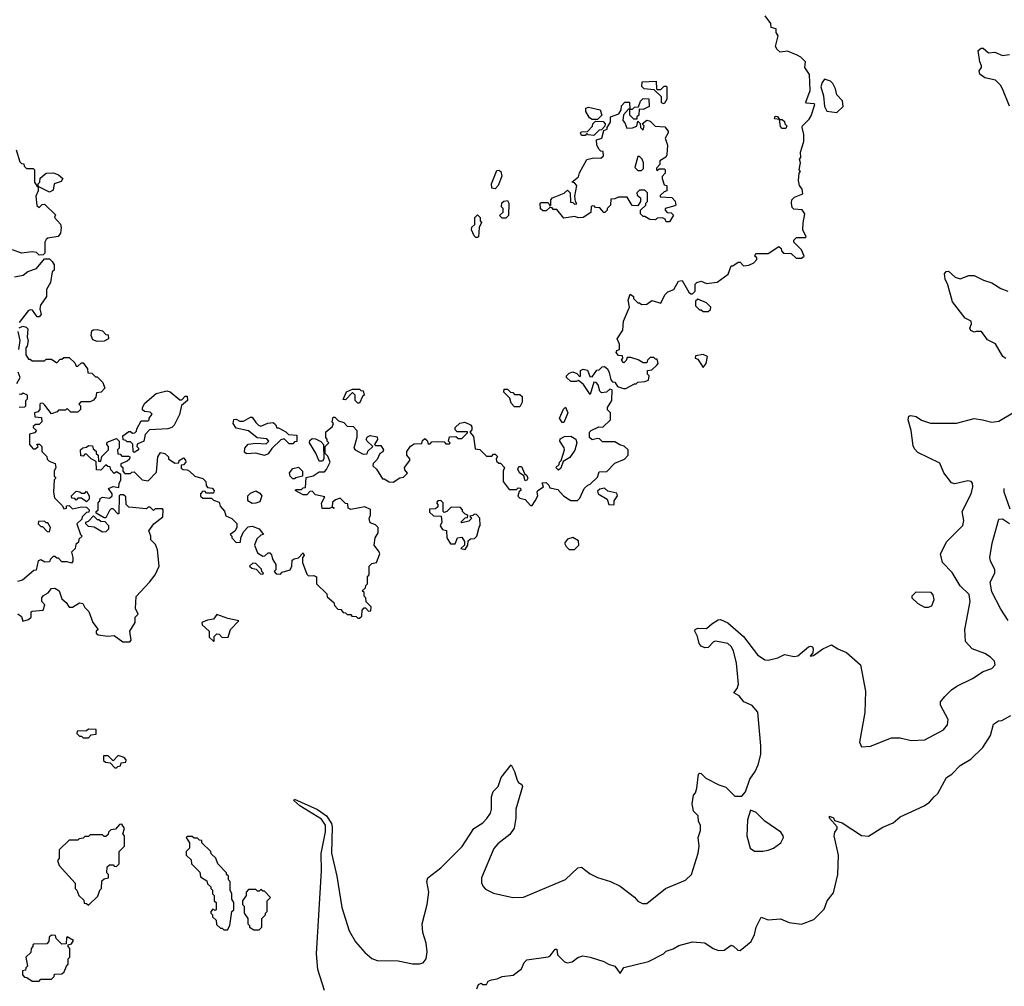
# Model space of a CAD drawing. Extents: x 2239805 to 2396427, y 665731 to 772158.
# Tile 249 of 256: x 2361075 to 2366666, y 707820 to 713307. Entities that reach past the tile are written whole.
import ezdxf

# ---------------------------------------------------------------- set-up
doc = ezdxf.new("R2010")
doc.units = 0

msp = doc.modelspace()

# ---------------------------------------------------------------- linework, layer by layer
at = {"layer": '0CON05XD'}
for points in [[(2364461.7, 711418.3), (2364465, 711430), (2364480, 711435), (2364480, 711465), (2364467.5, 711495), (2364500, 711545), (2364502.5, 711595), (2364537.5, 711675), (2364530, 711715), (2364541.7, 711748.3), (2364560, 711735), (2364560, 711725), (2364585, 711700), (2364595, 711700), (2364605, 711690), (2364635, 711692.5), (2364665, 711712.5), (2364715, 711697.5), (2364737.5, 711745), (2364755, 711762.5), (2364790, 711775), (2364815, 711822.5), (2364836.4, 711826.4), (2364875, 711760), (2364885, 711750), (2364895, 711750), (2364910, 711765), (2364910, 711805), (2364920, 711815), (2364945, 711822.5), (2364975, 711810), (2365035, 711817.5), (2365098.3, 711861.7), (2365115, 711910), (2365125, 711910), (2365155, 711930), (2365165, 711930), (2365185, 711910), (2365215, 711913.3), (2365243, 711927), (2365260, 711945), (2365260, 711955), (2365250, 711965), (2365255, 711980), (2365325, 711980), (2365385, 712020), (2365398.3, 712008.3), (2365400, 711995), (2365411.7, 711981.7), (2365455, 711980), (2365483, 711953), (2365515, 711952.5), (2365530, 711965), (2365515, 712000), (2365470, 712045), (2365470, 712055), (2365485, 712070), (2365535, 712070), (2365540, 712075), (2365522.5, 712115), (2365523, 712153), (2365533.3, 712205), (2365517.7, 712227.7), (2365470.7, 712230.7), (2365461.2, 712241.2), (2365457.5, 712265), (2365460, 712285), (2365475, 712300), (2365521.7, 712318.3), (2365517.5, 712345), (2365502.5, 712365), (2365497.5, 712395), (2365500, 712435), (2365507.5, 712445), (2365500, 712455), (2365507.5, 712495), (2365502.5, 712515), (2365510, 712525), (2365507.5, 712555), (2365526.7, 712615), (2365526.7, 712655), (2365517.5, 712695), (2365520, 712705), (2365557.7, 712742.3), (2365568.8, 712761.2), (2365590, 712825), (2365585, 712830), (2365543, 712833), (2365538.3, 712838.3), (2365564.2, 712905), (2365560, 712995), (2365532.5, 713035), (2365537, 713067), (2365510, 713095), (2365490, 713105), (2365435, 713127.5), (2365393, 713123), (2365375, 713137.5), (2365366.7, 713155), (2365382.5, 713215), (2365370, 713235), (2365370, 713255), (2365341.7, 713261.7), (2365340, 713285), (2365308.3, 713328.3)], [(2366695.8, 712815.8), (2366655.7, 712915), (2366644.3, 712935), (2366615, 712963.1), (2366555, 712976), (2366527.1, 712997.1), (2366523.6, 713016.4), (2366536.7, 713035), (2366536.7, 713045), (2366527, 713067), (2366517, 713133), (2366533.9, 713146.1), (2366545.8, 713145.8), (2366575, 713118), (2366611.7, 713121.7), (2366655, 713104), (2366695, 713108.6)], [(2364735, 712830), (2364720, 712835), (2364718.3, 712868.3), (2364678.3, 712908.3), (2364620, 712915), (2364608.3, 712928.3), (2364610, 712955), (2364688.3, 712958.3), (2364690, 712915), (2364695, 712910), (2364715, 712910), (2364735, 712930), (2364745, 712930), (2364750, 712925), (2364750, 712855), (2364735, 712830)], [(2365715, 712780), (2365750, 712815), (2365747, 712847), (2365715, 712880), (2365707.5, 712915), (2365692.5, 712945), (2365678.3, 712958.3), (2365645, 712970), (2365630.5, 712949.5), (2365623.8, 712925), (2365639.2, 712875), (2365644.2, 712814.2), (2365658.3, 712788.3), (2365715, 712780)], [(2364765, 712160), (2364745, 712160), (2364740, 712175), (2364725, 712182.5), (2364695, 712180), (2364685, 712170), (2364653, 712173), (2364625, 712190), (2364615, 712190), (2364600, 712205), (2364600, 712225), (2364630, 712255), (2364630, 712265), (2364640, 712275), (2364640, 712325), (2364625, 712340), (2364595, 712340), (2364580, 712325), (2364581.7, 712311.7), (2364600, 712295), (2364600, 712275), (2364585, 712250), (2364551.7, 712251.7), (2364525, 712300), (2364475, 712300), (2364455, 712290), (2364431.7, 712288.3), (2364430, 712255), (2364410, 712235), (2364410, 712225), (2364398.3, 712211.7), (2364391.7, 712211.7), (2364368.3, 712238.3), (2364345, 712240), (2364338.3, 712248.3), (2364325, 712250), (2364320, 712245), (2364318.3, 712211.7), (2364275, 712183.3), (2364247, 712183), (2364225, 712190), (2364165, 712180), (2364125, 712230), (2364105, 712230), (2364098.3, 712238.3), (2364085, 712240), (2364065, 712222.5), (2364045, 712222.5), (2364033, 712233), (2364030, 712265), (2364035, 712270), (2364075, 712270), (2364085, 712250), (2364090, 712255), (2364090, 712285), (2364100, 712295), (2364167, 712323), (2364185, 712340), (2364200, 712325), (2364201.7, 712271.7), (2364215, 712270), (2364225, 712260), (2364238.3, 712261.7), (2364230, 712275), (2364226.7, 712305), (2364237.5, 712365), (2364225, 712380), (2364210, 712385), (2364247.5, 712415), (2364253, 712437), (2364295, 712512.5), (2364335, 712522.5), (2364375, 712520), (2364390, 712535), (2364388.3, 712558.3), (2364375, 712560), (2364365, 712570), (2364352.5, 712595), (2364350, 712625), (2364380, 712635), (2364391.7, 712678.3), (2364410, 712685), (2364410, 712695), (2364430, 712725), (2364430, 712755), (2364476.7, 712773.3), (2364490, 712795), (2364491.7, 712818.3), (2364511.7, 712838.3), (2364538.3, 712838.3), (2364540, 712800), (2364555, 712800), (2364565, 712810), (2364588.3, 712811.7), (2364600, 712845), (2364615, 712860), (2364647, 712857), (2364650, 712815), (2364615, 712797.5), (2364591.7, 712798.3), (2364590, 712765), (2364580, 712755), (2364578.3, 712741.7), (2364561.7, 712741.7), (2364540, 712765), (2364540, 712800), (2364531.7, 712798.3), (2364503, 712767), (2364500, 712735), (2364511.7, 712721.7), (2364521.7, 712691.7), (2364555, 712692.5), (2364578.3, 712701.7), (2364585, 712730), (2364598.3, 712718.3), (2364600, 712695), (2364615, 712680), (2364620, 712705), (2364610, 712715), (2364635, 712737.5), (2364655, 712730), (2364683, 712703), (2364738.3, 712698.3), (2364757.5, 712675), (2364757.5, 712665), (2364740, 712635), (2364752.5, 712595), (2364749.3, 712540.7), (2364743, 712527), (2364710, 712505), (2364710, 712485), (2364690, 712465), (2364690, 712455), (2364695, 712450), (2364705, 712460), (2364735, 712460), (2364740, 712455), (2364740, 712435), (2364723, 712417), (2364722.5, 712405), (2364735, 712370), (2364750, 712365), (2364750, 712335), (2364735, 712330), (2364711.7, 712308.3), (2364711.7, 712301.7), (2364777, 712297), (2364797, 712277), (2364800, 712255), (2364795, 712250), (2364740, 712235), (2364740, 712225), (2364751.7, 712211.7), (2364775, 712210), (2364787, 712197), (2364765, 712160)], [(2364355, 712740), (2364325, 712740), (2364310.7, 712750.7), (2364290, 712785), (2364290, 712805), (2364305, 712810), (2364370, 712795), (2364380, 712765), (2364355, 712740)], [(2365425, 712690), (2365405, 712690), (2365395, 712700), (2365390, 712740), (2365360, 712745), (2365365, 712760), (2365378.3, 712758.3), (2365390, 712740), (2365405, 712740), (2365418.3, 712728.3), (2365420, 712715), (2365430, 712705), (2365425, 712690)], [(2364335, 712650), (2364302.5, 712652.5), (2364295, 712660), (2364285, 712650), (2364265, 712650), (2364260, 712665), (2364265, 712670), (2364298.3, 712671.7), (2364328.3, 712701.7), (2364330, 712715), (2364345, 712730), (2364388.3, 712728.3), (2364400, 712715), (2364398.3, 712701.7), (2364378.3, 712681.7), (2364365, 712680), (2364335, 712650)], [(2361055, 712567.5), (2361075, 712500), (2361085, 712490), (2361098.3, 712488.3), (2361100, 712475), (2361113, 712463), (2361151.7, 712461.7), (2361160, 712455), (2361160, 712385), (2361175, 712360), (2361180, 712360), (2361180, 712375), (2361190, 712385), (2361191.7, 712408.3), (2361225, 712436.7), (2361267, 712437), (2361295.7, 712425.7), (2361320, 712405), (2361310.7, 712389.3), (2361270, 712375), (2361265, 712340), (2361245, 712327.5), (2361180, 712360), (2361180, 712335), (2361167.5, 712305), (2361171.7, 712251.7), (2361185, 712240), (2361201.7, 712258.3), (2361215, 712260), (2361278.3, 712198.3), (2361272.5, 712185), (2361307, 712147), (2361310, 712125), (2361306.7, 712095), (2361293, 712077), (2361235, 712067.5), (2361225, 712060), (2361217.5, 712045), (2361217.5, 711982.5), (2361208.3, 711971.7), (2361185, 711970), (2361170, 711985), (2361145, 711990), (2361085, 711982.5), (2361035, 712000)], [(2364605, 712450), (2364617, 712463), (2364617.5, 712495), (2364610, 712515), (2364595, 712530), (2364585, 712530), (2364568.3, 712468.3), (2364585, 712450), (2364605, 712450)], [(2363775, 712347.5), (2363755, 712350), (2363753.3, 712375), (2363785, 712450), (2363795, 712452.5), (2363807.5, 712445), (2363811.7, 712418.3), (2363792.5, 712365), (2363775, 712347.5)], [(2363835, 712180), (2363815, 712180), (2363800, 712195), (2363820, 712215), (2363820, 712235), (2363810, 712245), (2363813, 712267), (2363823, 712277), (2363845, 712280), (2363852.5, 712265), (2363850, 712195), (2363835, 712180)], [(2363675, 712070), (2363665, 712070), (2363655, 712080), (2363640, 712115), (2363641.7, 712128.3), (2363660, 712145), (2363660, 712185), (2363675, 712200), (2363690, 712185), (2363690, 712165), (2363697.5, 712155), (2363683, 712127), (2363680, 712075), (2363675, 712070)], [(2361045, 711847.5), (2361095, 711857.5), (2361121.7, 711878.3), (2361170, 711895), (2361215, 711950), (2361245, 711950), (2361260, 711935), (2361270, 711915), (2361270, 711885), (2361260, 711875), (2361250, 711815), (2361227.5, 711775), (2361227.5, 711735), (2361193, 711687), (2361190, 711665), (2361197, 711633), (2361185, 711620), (2361175, 711620), (2361148.3, 711658.3), (2361135, 711660), (2361122.5, 711655), (2361071.7, 711588.3)], [(2366674.2, 711384.2), (2366656.7, 711395), (2366615, 711467.5), (2366570.5, 711490.5), (2366536.1, 711536.1), (2366505, 711537.5), (2366495, 711532.5), (2366475, 711542.5), (2366470, 711555), (2366479.3, 711580.7), (2366477.5, 711595), (2366443.4, 711613.4), (2366371.4, 711705), (2366345, 711802.5), (2366330, 711835), (2366326.4, 711863.6), (2366335, 711876.7), (2366349.3, 711879.3), (2366387.5, 711845), (2366415, 711836.2), (2366464.5, 711855.5), (2366495, 711854.4), (2366547.9, 711827.9), (2366595, 711812.9), (2366645, 711780.6), (2366685, 711765.5)], [(2364985, 711650), (2364998.3, 711661.7), (2365000, 711675), (2364975, 711700), (2364925, 711720), (2364911.7, 711708.3), (2364913, 711683), (2364935, 711660), (2364945, 711660), (2364955, 711650), (2364985, 711650)], [(2361071.7, 711558.3), (2361093, 711567), (2361111.7, 711561.7), (2361121.7, 711551.7), (2361117.5, 711505), (2361122.5, 711485), (2361117, 711453), (2361110, 711445), (2361110, 711405), (2361125, 711380), (2361135, 711380), (2361145, 711370), (2361215, 711370), (2361225, 711380), (2361255, 711380), (2361285, 711360), (2361305, 711380), (2361315, 711380), (2361325, 711390), (2361355, 711390), (2361388.3, 711358.3), (2361395, 711340), (2361405, 711340), (2361425, 711360), (2361435, 711360), (2361460, 711325), (2361461.7, 711301.7), (2361485, 711300), (2361505, 711280), (2361515, 711280), (2361547, 711247), (2361557.5, 711215), (2361537, 711193), (2361511.7, 711188.3), (2361507.5, 711165), (2361495, 711147.5), (2361475, 711137.5), (2361421.7, 711138.3), (2361410, 711125), (2361420, 711115), (2361420, 711095), (2361405, 711080), (2361365, 711080), (2361345, 711100), (2361335, 711090), (2361295, 711090), (2361288.3, 711081.7), (2361255, 711070), (2361218.3, 711118.3), (2361208.3, 711128.3), (2361195, 711130), (2361190, 711125), (2361190, 711095), (2361178.3, 711081.7), (2361160, 711075), (2361161.7, 711051.7), (2361198.3, 711048.3), (2361200, 711025), (2361185, 711010), (2361165, 711010), (2361151.7, 710998.3), (2361151.7, 710991.7), (2361170, 710975), (2361158.3, 710961.7), (2361130, 710955), (2361130, 710895), (2361151.7, 710871.7), (2361165, 710870), (2361180, 710885), (2361171.7, 710898.3), (2361188.3, 710898.3), (2361200, 710885), (2361200, 710855), (2361228.3, 710828.3), (2361231.7, 710811.7), (2361241.7, 710801.7), (2361277, 710787), (2361280, 710765), (2361270, 710745), (2361270, 710715), (2361280, 710705), (2361270, 710695), (2361267.5, 710625), (2361272.5, 710592.5), (2361318.3, 710548.3), (2361325, 710530), (2361340, 710535), (2361341.7, 710548.3), (2361355, 710550), (2361375, 710530), (2361425, 710542.5), (2361455, 710540), (2361470, 710525), (2361468.3, 710511.7), (2361455, 710510), (2361430, 710485), (2361428.3, 710471.7), (2361400, 710445), (2361420, 710385), (2361430, 710375), (2361411.7, 710358.3), (2361408.3, 710341.7), (2361393, 710327), (2361390, 710305), (2361370, 710285), (2361377.5, 710255), (2361376.4, 710233.6), (2361368.3, 710221.7), (2361345, 710230), (2361315, 710230), (2361295, 710250), (2361285, 710250), (2361275, 710260), (2361265, 710260), (2361250, 710245), (2361245, 710230), (2361218.3, 710228.3), (2361195, 710240), (2361180, 710235), (2361168.3, 710181.7), (2361155, 710180), (2361090, 710125), (2361063, 710117)], [(2361070, 711435), (2361077.5, 711485), (2361067, 711537)], [(2361515, 711480), (2361490, 711490), (2361480, 711515), (2361485, 711540), (2361493, 711547), (2361515, 711547.5), (2361545, 711540), (2361565, 711520), (2361578.3, 711518.3), (2361580, 711495), (2361555, 711482.5), (2361515, 711480)], [(2361510, 710505), (2361510, 710515), (2361520, 710525), (2361520, 710565), (2361530, 710575), (2361531.7, 710588.3), (2361545, 710597.5), (2361585, 710590), (2361600, 710605), (2361600, 710615), (2361580, 710645), (2361605, 710657.5), (2361638.3, 710651.7), (2361640, 710675), (2361650, 710695), (2361650, 710725), (2361625, 710740), (2361611.7, 710731.7), (2361591.7, 710751.7), (2361588.3, 710768.3), (2361575, 710770), (2361565, 710780), (2361535, 710750), (2361511.7, 710751.7), (2361508.3, 710798.3), (2361480, 710815), (2361455, 710840), (2361445, 710840), (2361435, 710830), (2361421.7, 710831.7), (2361420, 710865), (2361433, 710877), (2361455, 710880), (2361465, 710890), (2361488.3, 710888.3), (2361491.7, 710871.7), (2361508.3, 710858.3), (2361510, 710845), (2361520, 710835), (2361521.7, 710801.7), (2361535, 710800), (2361541.7, 710828.3), (2361580, 710865), (2361580, 710885), (2361570, 710895), (2361571.7, 710908.3), (2361625, 710930), (2361640, 710915), (2361640, 710875), (2361630, 710865), (2361631.7, 710841.7), (2361645, 710840), (2361655, 710830), (2361695, 710830), (2361700, 710825), (2361698.3, 710811.7), (2361685, 710800), (2361650, 710785), (2361650, 710775), (2361660, 710765), (2361660, 710745), (2361671.7, 710731.7), (2361705, 710730), (2361711.7, 710738.3), (2361725, 710740), (2361770, 710695), (2361805, 710690), (2361851.7, 710738.3), (2361860, 710825), (2361875, 710850), (2361900, 710845), (2361920, 710825), (2361920, 710815), (2361955, 710790), (2361978.3, 710791.7), (2361980, 710805), (2362005, 710820), (2362017, 710807), (2362017.5, 710795), (2362005, 710780), (2361991.7, 710778.3), (2361991.7, 710761.7), (2362003, 710753), (2362025, 710752.5), (2362040, 710745), (2362070, 710715), (2362115, 710702.5), (2362132.5, 710685), (2362133, 710663), (2362141.7, 710651.7), (2362167, 710647), (2362180, 710635), (2362175, 710620), (2362135, 710620), (2362128.3, 710628.3), (2362115, 710630), (2362102.5, 710615), (2362101.7, 710601.7), (2362115, 710590), (2362165, 710590), (2362175, 710580), (2362208.3, 710568.3), (2362212.5, 710545), (2362237, 710517), (2362245, 710490), (2362280, 710475), (2362307, 710447), (2362307.5, 710425), (2362297, 710403), (2362270, 710385), (2362280, 710375), (2362280, 710365), (2362305, 710340), (2362328.3, 710341.7), (2362330, 710365), (2362345, 710400), (2362371.7, 710428.3), (2362395, 710432.5), (2362435, 710417.5), (2362460, 710385), (2362445, 710380), (2362420.7, 710359.3), (2362407.5, 710325), (2362425, 710280), (2362455, 710262.5), (2362467, 710263), (2362485, 710280), (2362495, 710280), (2362505, 710270), (2362510, 710245), (2362530, 710215), (2362530, 710185), (2362520, 710175), (2362531.7, 710161.7), (2362555, 710160), (2362565, 710170), (2362610, 710185), (2362620, 710205), (2362621.7, 710238.3), (2362633, 710247), (2362658.3, 710251.7), (2362685, 710280), (2362690, 710265), (2362680, 710255), (2362680, 710225), (2362705, 710160), (2362715, 710150), (2362745, 710152.5), (2362760, 710145), (2362760, 710105), (2362818.3, 710048.3), (2362821.7, 710031.7), (2362858.3, 709998.3), (2362861.7, 709981.7), (2362881.7, 709961.7), (2362898.3, 709958.3), (2362911.7, 709941.7), (2362925, 709940), (2362935, 709930), (2362955, 709930), (2362961.7, 709921.7), (2362985, 709920), (2362995, 709910), (2363005, 709910), (2363018.3, 709921.7), (2363020, 709955), (2363031.7, 709968.3), (2363038.3, 709968.3), (2363055, 709950), (2363068.3, 709951.7), (2363070, 709975), (2363041.7, 710001.7), (2363040, 710025), (2363030, 710035), (2363030, 710055), (2363020, 710065), (2363038.3, 710081.7), (2363040, 710095), (2363050, 710105), (2363050, 710145), (2363060, 710155), (2363060, 710205), (2363075, 710220), (2363100, 710225), (2363120, 710275), (2363117, 710287), (2363087.5, 710325), (2363092.5, 710365), (2363110, 710395), (2363110, 710425), (2363095, 710440), (2363065, 710450), (2363060, 710475), (2363066.7, 710495), (2363066.1, 710526.1), (2363035, 710542.5), (2362955, 710527.5), (2362940, 710535), (2362938.3, 710558.3), (2362925, 710560), (2362895, 710590), (2362868.3, 710581.7), (2362851.7, 710568.3), (2362850, 710540), (2362858.3, 710538.3), (2362858.3, 710531.7), (2362850, 710540), (2362835, 710532.5), (2362793, 710533), (2362788.3, 710561.7), (2362808.3, 710598.3), (2362755, 710610), (2362735, 710630), (2362721.7, 710628.3), (2362705, 710610), (2362685, 710610), (2362640, 710635), (2362645, 710640), (2362675, 710640), (2362685, 710650), (2362698.3, 710651.7), (2362701.7, 710708.3), (2362741.7, 710718.3), (2362775, 710740), (2362805, 710740), (2362817, 710753), (2362837.5, 710795), (2362825, 710830), (2362810, 710845), (2362810, 710885), (2362830, 710905), (2362820, 710915), (2362820, 710925), (2362812.5, 710935), (2362813, 710967), (2362850, 710995), (2362857.5, 711015), (2362850, 711025), (2362855, 711050), (2362865, 711050), (2362885, 711030), (2362915, 711020), (2362935, 711000), (2362968.3, 710998.3), (2362990, 710975), (2362990, 710935), (2362972.5, 710875), (2362980, 710865), (2363025, 710840), (2363048.3, 710841.7), (2363051.7, 710858.3), (2363080, 710885), (2363047.5, 710915), (2363042.5, 710925), (2363050.7, 710939.3), (2363065, 710947.5), (2363105, 710940), (2363107, 710923), (2363090, 710895), (2363095, 710890), (2363125, 710890), (2363140, 710865), (2363136.4, 710853.6), (2363120, 710845), (2363105, 710810), (2363081.7, 710788.3), (2363080, 710775), (2363100, 710755), (2363135, 710700), (2363145, 710700), (2363173, 710683), (2363195, 710682.5), (2363233, 710707), (2363255, 710710), (2363277, 710733), (2363261.7, 710751.7), (2363260, 710765), (2363290, 710805), (2363290, 710815), (2363272.5, 710835), (2363272.5, 710855), (2363293.6, 710886.4), (2363315, 710900), (2363358.3, 710901.7), (2363361.7, 710918.3), (2363375, 710930), (2363388.3, 710918.3), (2363395, 710900), (2363405, 710900), (2363415, 710910), (2363445, 710912.5), (2363485, 710910), (2363495, 710900), (2363515, 710900), (2363520, 710905), (2363510, 710915), (2363515, 710940), (2363551.7, 710941.7), (2363565, 710930), (2363585, 710930), (2363618.3, 710961.7), (2363618.3, 710968.3), (2363558.3, 710968.3), (2363548.3, 710978.3), (2363548.3, 710991.7), (2363575, 711017.5), (2363601.7, 711021.7), (2363635, 711007.5), (2363642.5, 710995), (2363641.7, 710978.3), (2363630, 710965), (2363651.7, 710941.7), (2363661.7, 710871.7), (2363687, 710867), (2363725, 710830), (2363755, 710830), (2363765, 710840), (2363775, 710840), (2363788.3, 710828.3), (2363780, 710815), (2363781.7, 710801.7), (2363795, 710790), (2363805, 710790), (2363827.5, 710765), (2363820, 710745), (2363820, 710685), (2363855, 710640), (2363895, 710640), (2363905, 710650), (2363918.3, 710648.3), (2363920, 710635), (2363911.7, 710628.3), (2363902.5, 710602.5), (2363915, 710590), (2363945, 710582.5), (2363975, 710550), (2363985, 710550), (2364002.5, 710575), (2364016.4, 710603.6), (2364012.5, 710625), (2364017.5, 710635), (2364050, 710655), (2364041.7, 710678.3), (2364065, 710680), (2364080, 710665), (2364085, 710650), (2364130.7, 710640.7), (2364163.6, 710603.6), (2364195, 710582.5), (2364205, 710577.5), (2364241.7, 710578.3), (2364255, 710590), (2364280, 710645), (2364300, 710665), (2364315, 710670), (2364355, 710710), (2364365, 710740), (2364408.3, 710741.7), (2364455, 710790), (2364508.3, 710811.7), (2364530, 710835), (2364530, 710865), (2364507, 710887), (2364483, 710893), (2364455, 710910), (2364385, 710910), (2364367, 710927), (2364355, 710930), (2364325, 710922.5), (2364310, 710935), (2364310, 710965), (2364320, 710975), (2364363.6, 710996.4), (2364387, 710993), (2364430, 711035), (2364430, 711075), (2364413, 711093), (2364412.5, 711105), (2364437.5, 711145), (2364440, 711205), (2364425, 711210), (2364407, 711193), (2364378.3, 711188.3), (2364368.3, 711198.3), (2364360, 711235), (2364348.3, 711248.3), (2364335, 711250), (2364315, 711180), (2364276.4, 711236.4), (2364248.3, 711258.3), (2364235, 711252.5), (2364205, 711252.5), (2364180, 711275), (2364180, 711285), (2364195, 711300), (2364215, 711307.5), (2364238.3, 711298.3), (2364255, 711280), (2364260, 711285), (2364260, 711315), (2364275, 711322.5), (2364298.3, 711318.3), (2364311.7, 711281.7), (2364325, 711280), (2364351.7, 711318.3), (2364365, 711320), (2364383, 711337), (2364395, 711337.5), (2364412.5, 711325), (2364422.5, 711305), (2364431.7, 711261.7), (2364441.7, 711251.7), (2364455, 711250), (2364470, 711225), (2364503, 711213), (2364517, 711213), (2364565, 711240), (2364575, 711240), (2364585, 711250), (2364625, 711252.5), (2364645, 711260), (2364650, 711285), (2364640, 711295), (2364640, 711315), (2364665, 711320), (2364692.5, 711345), (2364700, 711355), (2364695, 711380), (2364685, 711380), (2364675, 711390), (2364655, 711390), (2364640, 711375), (2364635, 711360), (2364615, 711360), (2364587, 711377), (2364545, 711390), (2364525, 711390), (2364518.3, 711371.7), (2364505, 711360), (2364492.5, 711375), (2364500, 711385), (2364498.3, 711398.3), (2364475, 711400), (2364461.7, 711418.3)], [(2364955, 711332.5), (2364972.5, 711355), (2364980, 711395), (2364956, 711406), (2364911.7, 711398.3), (2364910, 711385), (2364925, 711380), (2364955, 711332.5)], [(2361058.3, 711241.7), (2361077.5, 711275), (2361067, 711307)], [(2361071.7, 711108.3), (2361105, 711110), (2361110, 711115), (2361110, 711145), (2361120, 711155), (2361120, 711175), (2361095, 711187.5), (2361085, 711180), (2361071.7, 711181.7)], [(2361725, 710850), (2361720, 710855), (2361718.3, 710898.3), (2361705, 710910), (2361685, 710910), (2361678.3, 710918.3), (2361661.7, 710921.7), (2361660, 710945), (2361695, 710970), (2361705, 710970), (2361715, 710960), (2361728.3, 710961.7), (2361738.3, 710971.7), (2361740, 710985), (2361765, 711030), (2361805, 711030), (2361810, 711035), (2361810, 711045), (2361827, 711067), (2361815, 711080), (2361783, 711083), (2361773, 711093), (2361772.5, 711105), (2361785, 711130), (2361850, 711185), (2361910.7, 711199.3), (2361930, 711195), (2361985, 711150), (2361995, 711150), (2362015, 711170), (2362025, 711170), (2362027.5, 711145), (2361993, 711117), (2361983.3, 711065), (2361952.5, 711005), (2361938.3, 710991.7), (2361916.4, 710983.6), (2361811.7, 710978.3), (2361788.3, 710951.7), (2361780, 710915), (2361741.7, 710898.3), (2361740, 710885), (2361750, 710875), (2361750, 710865), (2361725, 710850)], [(2363005, 711130), (2362995, 711130), (2362980, 711145), (2362980, 711175), (2362965, 711190), (2362925, 711150), (2362911.7, 711151.7), (2362930, 711195), (2362965, 711210), (2363005, 711210), (2363011.7, 711201.7), (2363025, 711200), (2363030, 711175), (2363021.7, 711168.3), (2363005, 711130)], [(2363915, 711110), (2363885, 711110), (2363865, 711130), (2363858.3, 711158.3), (2363823, 711193), (2363825, 711210), (2363845, 711210), (2363861.7, 711191.7), (2363875, 711190), (2363885, 711180), (2363915, 711180), (2363928.3, 711168.3), (2363927.5, 711135), (2363915, 711110)], [(2364165, 711020), (2364155, 711020), (2364140, 711045), (2364163, 711097), (2364175, 711107.5), (2364187.5, 711075), (2364165, 711020)], [(2365267.5, 709077.5), (2365283.8, 709135), (2365284, 709185), (2365266.4, 709376.4), (2365234.3, 709414.3), (2365186.2, 709435), (2365159.3, 709469.3), (2365130, 709485), (2365148.6, 709511.4), (2365155.7, 709535), (2365144.4, 709655), (2365128.6, 709725), (2365115, 709748.8), (2365096.7, 709765), (2365025, 709780), (2365014.1, 709775.9), (2364985, 709743.3), (2364965, 709741.2), (2364945, 709750), (2364933.3, 709765), (2364923.3, 709805), (2364907.5, 709835), (2364910, 709845), (2364925, 709853.3), (2364975, 709851.2), (2365005, 709878), (2365040, 709900), (2365055, 709902.5), (2365095, 709882.5), (2365185, 709806.2), (2365265, 709702), (2365305, 709674), (2365325, 709672), (2365380, 709685), (2365417, 709703), (2365472, 709692), (2365493.9, 709696.1), (2365553.6, 709746.4), (2365565, 709750), (2365576.4, 709746.4), (2365580, 709735), (2365577.5, 709712.5), (2365563.3, 709693.3), (2365581.7, 709698.3), (2365634.3, 709735.7), (2365685, 709757.5), (2365720, 709735), (2365770, 709715), (2365850, 709645), (2365877.5, 709495), (2365873.3, 709375), (2365842.5, 709205), (2365855, 709180), (2365905, 709183.3), (2366025, 709230), (2366075, 709230.8), (2366135.9, 709215.9), (2366215, 709220), (2366320, 709275), (2366342.5, 709305), (2366347.5, 709335), (2366302.5, 709415), (2366302.5, 709435), (2366327.5, 709465), (2366365, 709502.5), (2366396.4, 709523.6), (2366485, 709566.7), (2366545, 709606.2), (2366595, 709623.3), (2366613.3, 709645), (2366610, 709665), (2366587.9, 709687.9), (2366555, 709709.2), (2366483.3, 709735), (2366445, 709777.5), (2366440.8, 709845), (2366450.8, 709895), (2366472.2, 710005), (2366466.9, 710045), (2366415, 710092.9), (2366369.3, 710169.3), (2366315.6, 710225), (2366302.9, 710275), (2366340, 710345), (2366430, 710435), (2366436, 710465), (2366425.8, 710515), (2366476.7, 710615), (2366487.1, 710655), (2366485.8, 710675.8), (2366477.5, 710685), (2366459.2, 710689.2), (2366385, 710672), (2366365, 710678.8), (2366322, 710735), (2366299.5, 710789.5), (2366175, 710850), (2366155, 710870), (2366148.3, 710888.3), (2366136.2, 710975), (2366118.8, 711035), (2366123.3, 711056.7), (2366135, 711060), (2366165, 711053.8), (2366195, 711033.3), (2366246.4, 711016.4), (2366395, 711017.5), (2366495, 711043.8), (2366542.5, 711035), (2366595, 711022.5), (2366635, 711027.1), (2366714, 711076)], [(2362465, 710832.5), (2362415, 710846.7), (2362363.3, 710843.3), (2362351.7, 710851.7), (2362352.5, 710875), (2362373, 710897), (2362415, 710902.5), (2362475, 710900), (2362490, 710915), (2362477.5, 710927.5), (2362423, 710933), (2362375, 710973.3), (2362305, 710987.5), (2362287.5, 711015), (2362291.7, 711038.3), (2362305, 711040), (2362325, 711027.5), (2362345, 711027.5), (2362385, 711050), (2362395, 711050), (2362415, 711020), (2362430, 711005), (2362445, 711000), (2362483, 711017), (2362515, 711020), (2362528.3, 711008.3), (2362535, 710990), (2362545, 710990), (2362587, 710967), (2362601.7, 710951.7), (2362648.3, 710948.3), (2362648.3, 710911.7), (2362635, 710910), (2362625, 710900), (2362605, 710900), (2362577.5, 710927.5), (2362558.3, 710921.7), (2362507, 710873), (2362485, 710842.5), (2362465, 710832.5)], [(2362795, 710800), (2362775, 710800), (2362757, 710847), (2362720, 710905), (2362721.7, 710918.3), (2362735, 710930), (2362755, 710927.5), (2362785, 710912.5), (2362800, 710895), (2362802.5, 710815), (2362795, 710800)], [(2364135, 710750), (2364120, 710765), (2364138.3, 710781.7), (2364140, 710795), (2364150, 710805), (2364167.5, 710865), (2364166.7, 710876.7), (2364142.5, 710915), (2364143, 710927), (2364168.3, 710941.7), (2364205, 710943.3), (2364232.5, 710925), (2364237.5, 710905), (2364226.4, 710863.6), (2364198.3, 710821.7), (2364161.7, 710798.3), (2364148.3, 710761.7), (2364135, 710750)], [(2362635, 710700), (2362625, 710700), (2362610, 710715), (2362607.5, 710735), (2362625, 710760), (2362657.5, 710767.5), (2362680, 710745), (2362680, 710715), (2362643, 710707), (2362635, 710700)], [(2363945, 710690), (2363938.3, 710718.3), (2363912.5, 710735), (2363902.5, 710755), (2363910, 710770), (2363925, 710770), (2363941.7, 710731.7), (2363955, 710720), (2363960, 710705), (2363955, 710692.5), (2363945, 710690)], [(2361455, 710570), (2361425, 710590), (2361405, 710590), (2361395, 710580), (2361388.3, 710588.3), (2361371.7, 710591.7), (2361370, 710605), (2361395, 710630), (2361417, 710627), (2361425, 710620), (2361445, 710620), (2361455, 710630), (2361470, 710605), (2361470, 710585), (2361455, 710570)], [(2362395, 710560), (2362370, 710575), (2362370, 710605), (2362385, 710620), (2362415, 710632.5), (2362439.3, 710619.3), (2362450, 710605), (2362439.3, 710570.7), (2362415, 710562.5), (2362395, 710560)], [(2364445, 710552.5), (2364450, 710555), (2364450, 710575), (2364470, 710605), (2364465, 710620), (2364415, 710630), (2364395, 710647.5), (2364368.3, 710641.7), (2364355, 710630), (2364360, 710615), (2364410, 710585), (2364420, 710555), (2364445, 710552.5)], [(2366698.8, 710528.8), (2366665.5, 710625), (2366665.7, 710645)], [(2361063.6, 709933.6), (2361085, 709920), (2361092.5, 709892.5), (2361125, 709902.5), (2361140, 709915), (2361140, 709945), (2361145, 709950), (2361207.5, 709955), (2361217.5, 709985), (2361200, 710005), (2361200, 710025), (2361210.7, 710039.3), (2361236.4, 710053.6), (2361255, 710077.5), (2361275, 710080), (2361300, 710065), (2361315, 710020), (2361339.3, 709999.3), (2361355, 709972.5), (2361375, 709972.5), (2361415, 709996.7), (2361433, 709993), (2361445, 709970), (2361467, 709947), (2361490, 709885), (2361520, 709845), (2361510, 709835), (2361510, 709825), (2361520, 709815), (2361575, 709807.5), (2361611.7, 709811.7), (2361660, 709775), (2361700, 709775), (2361707.5, 709785), (2361700, 709835), (2361730, 709885), (2361730, 709915), (2361747.5, 709932.5), (2361732.5, 709965), (2361736.7, 710033.3), (2361812.5, 710115), (2361843.6, 710156.4), (2361866.7, 710205), (2361857, 710297), (2361847, 710327), (2361820, 710355), (2361820, 710375), (2361807.5, 710405), (2361837.5, 710445), (2361887.5, 710485), (2361890, 710525), (2361885, 710530), (2361845, 710530), (2361835, 710520), (2361815, 710540), (2361805, 710540), (2361795, 710530), (2361695, 710540), (2361680, 710555), (2361678.3, 710598.3), (2361665, 710610), (2361645, 710610), (2361640, 710605), (2361638.3, 710501.7), (2361631.7, 710501.7), (2361605, 710530), (2361595, 710530), (2361585, 710520), (2361565, 710480), (2361555, 710480), (2361510, 710505)], [(2363605, 710300), (2363620, 710325), (2363621.7, 710348.3), (2363635, 710360), (2363658.3, 710361.7), (2363670, 710375), (2363683, 710427), (2363690, 710435), (2363688.3, 710478.3), (2363668.3, 710498.3), (2363655, 710500), (2363648.3, 710491.7), (2363631.7, 710488.3), (2363640, 710475), (2363625, 710460), (2363585, 710450), (2363580, 710455), (2363605, 710480), (2363618.3, 710481.7), (2363620, 710495), (2363605, 710500), (2363590, 710515), (2363590, 710525), (2363578.3, 710538.3), (2363525, 710540), (2363500, 710515), (2363485, 710510), (2363480, 710515), (2363480, 710565), (2363467, 710577), (2363450, 710575), (2363442.5, 710565), (2363450, 710555), (2363448.3, 710541.7), (2363435, 710530), (2363401.7, 710528.3), (2363401.7, 710511.7), (2363425, 710490), (2363468.3, 710488.3), (2363472.5, 710455), (2363463, 710433), (2363475, 710412.5), (2363498.3, 710408.3), (2363500, 710365), (2363521.7, 710331.7), (2363548.3, 710331.7), (2363560, 710365), (2363585, 710370), (2363600, 710345), (2363600, 710325), (2363580, 710305), (2363605, 710300)], [(2361245, 710400), (2361250, 710425), (2361235, 710450), (2361225, 710450), (2361215, 710460), (2361181.7, 710458.3), (2361180, 710445), (2361195, 710430), (2361205, 710430), (2361231.7, 710401.7), (2361245, 710400)], [(2361545, 710397.5), (2361497, 710427), (2361465, 710430), (2361450, 710445), (2361450, 710455), (2361465, 710460), (2361495, 710490), (2361515, 710470), (2361525, 710470), (2361535, 710460), (2361558.3, 710458.3), (2361580, 710435), (2361580, 710415), (2361565, 710400), (2361545, 710397.5)], [(2366687, 709897), (2366645, 709960), (2366595, 710060), (2366585.8, 710115), (2366612.5, 710165), (2366612.5, 710185), (2366586.7, 710235), (2366583.8, 710255), (2366596.7, 710335), (2366635, 710472.5), (2366655, 710473.8), (2366695, 710446.7)], [(2364225, 710300), (2364250, 710325), (2364248.3, 710348.3), (2364215, 710367.5), (2364185, 710357.5), (2364167.5, 710335), (2364177, 710317), (2364195, 710300), (2364225, 710300)], [(2362455, 710160), (2362460, 710165), (2362450, 710175), (2362448.3, 710188.3), (2362415, 710220), (2362398.3, 710221.7), (2362380, 710205), (2362393, 710193), (2362418.3, 710188.3), (2362441.7, 710161.7), (2362455, 710160)], [(2366235, 709972.5), (2366255, 709980), (2366267.5, 710015), (2366261.7, 710041.7), (2366250, 710055), (2366163.6, 710056.4), (2366140, 710035), (2366140, 710025), (2366175, 709992.5), (2366213, 709973), (2366235, 709972.5)], [(2362180, 709780), (2362180, 709805), (2362195, 709820), (2362208.3, 709818.3), (2362225, 709800), (2362258.3, 709801.7), (2362272.5, 709845), (2362320, 709895), (2362257.5, 709907.5), (2362195, 709930), (2362176.1, 709903.9), (2362140.7, 709899.3), (2362110, 709885), (2362111.7, 709871.7), (2362150, 709835), (2362151.7, 709801.7), (2362175, 709780), (2362180, 709780)], [(2364730, 708005), (2364745, 708020), (2364785, 708032.5), (2364818.3, 708051.7), (2364895, 708072.5), (2364965, 708067.5), (2365013.3, 708035), (2365043.6, 708023.6), (2365074.4, 708025.6), (2365115, 708053.3), (2365128.3, 708048.3), (2365152.5, 708025), (2365165, 708023.3), (2365228, 708075), (2365248, 708115), (2365256.7, 708155), (2365285, 708212.5), (2365325, 708197.5), (2365395, 708202.5), (2365445, 708182.5), (2365515, 708172.5), (2365585, 708200), (2365643, 708257), (2365660, 708305), (2365695, 708350), (2365720, 708455), (2365723.3, 708565), (2365700, 708675), (2365702.5, 708695), (2365717, 708713), (2365717.5, 708725), (2365672.5, 708775), (2365673.3, 708786.7), (2365695, 708776.7), (2365701.7, 708761.7), (2365745, 708748), (2365855, 708676.7), (2365895, 708672.5), (2365975, 708722.5), (2366035, 708747.5), (2366075, 708782.5), (2366210, 708845), (2366240, 708865), (2366267.5, 708895), (2366287.5, 708915), (2366337.5, 709005), (2366367.5, 709025), (2366415, 709072.5), (2366475, 709110), (2366543.9, 709176.1), (2366587, 709243), (2366605, 709307.5), (2366633, 709327), (2366651.7, 709328.3), (2366703, 709357)], [(2361465, 709230), (2361481.7, 709248.3), (2361508.3, 709251.7), (2361508.3, 709278.3), (2361465, 709280), (2361455, 709270), (2361401.7, 709268.3), (2361400, 709255), (2361415, 709240), (2361425, 709240), (2361435, 709230), (2361465, 709230)], [(2361625, 709060), (2361631.7, 709068.3), (2361648.3, 709071.7), (2361651.7, 709088.3), (2361678.3, 709091.7), (2361680, 709105), (2361668.3, 709118.3), (2361635, 709130), (2361605, 709100), (2361578.3, 709128.3), (2361551.7, 709128.3), (2361551.7, 709101.7), (2361563, 709093), (2361588.3, 709088.3), (2361615, 709060), (2361625, 709060)], [(2362805, 707796.7), (2362767.2, 707915), (2362759.4, 708005), (2362789.4, 708475), (2362786, 708574), (2362812.3, 708697.7), (2362810.9, 708735), (2362788.2, 708768.2), (2362665, 708844.6), (2362632, 708875), (2362635, 708882.5), (2362765, 708823.6), (2362817.3, 708787.3), (2362844.5, 708745), (2362849.6, 708725), (2362845.4, 708575), (2362875.3, 708445.3), (2362905, 708267.5), (2362944.9, 708134.9), (2362982.5, 708072.5), (2363035, 708011.7), (2363075, 707978.2), (2363105, 707966.7), (2363224.1, 707964.1), (2363305, 707946.7), (2363345, 707946.7), (2363365, 707953.3), (2363383.8, 707975), (2363388, 708015), (2363383.8, 708065), (2363363.8, 708125), (2363360, 708175), (2363388, 708285), (2363398.8, 708355), (2363386.7, 708415), (2363392.5, 708435), (2363467, 708493), (2363587, 708613), (2363653.6, 708716.4), (2363705, 708747.5), (2363728.3, 708771.7), (2363747.7, 708802.3), (2363753.8, 708825), (2363754.3, 708895), (2363763.1, 708925), (2363791.2, 708955), (2363809.2, 709005), (2363865, 709077.5), (2363885, 709040), (2363899.3, 708989.3), (2363907, 708977), (2363926.4, 708966.4), (2363930, 708955), (2363891.2, 708825), (2363892, 708775), (2363882.3, 708717.7), (2363857.7, 708682.3), (2363790.5, 708629.5), (2363767.7, 708602.3), (2363698, 708435), (2363697.5, 708407.5), (2363705.9, 708385.9), (2363720.5, 708370.5), (2363765, 708348.8), (2363875, 708323.8), (2363935, 708326.2), (2364173.6, 708426.4), (2364245, 708492.5), (2364265, 708496.7), (2364315, 708457.5), (2364355, 708437.5), (2364430, 708415), (2364485, 708387.5), (2364565.9, 708325.9), (2364585, 708302.5), (2364610.7, 708290.7), (2364635, 708290), (2364742.5, 708375), (2364855, 708423.3), (2364890, 708455), (2364927.5, 708575), (2364932.5, 708615), (2364927.5, 708665), (2364940, 708705), (2364940, 708735), (2364930, 708755), (2364927, 708787), (2364900, 708815), (2364892.5, 708855), (2364900, 708905), (2364911.7, 708918.3), (2364920, 708945), (2364930, 709025), (2364935, 709030), (2364945, 709027.5), (2364971.7, 709001.7), (2365045, 708963.3), (2365085, 708950), (2365135, 708900), (2365175, 708900), (2365197, 708923), (2365220, 708995), (2365250.7, 709039.3), (2365267.5, 709077.5)], [(2365295, 708586.7), (2365325, 708593.3), (2365355, 708603.3), (2365395.9, 708634.1), (2365412.5, 708665), (2365410, 708675), (2365397.5, 708695), (2365305, 708756.7), (2365256.4, 708806.4), (2365225, 708820), (2365207.5, 708765), (2365203.8, 708675), (2365222.5, 708605), (2365247, 708587), (2365295, 708586.7)], [(2361465, 708280), (2361518.3, 708331.7), (2361530, 708365), (2361540, 708375), (2361541.7, 708418.3), (2361555, 708430), (2361580, 708435), (2361580, 708455), (2361570, 708465), (2361571.7, 708498.3), (2361585, 708510), (2361605, 708510), (2361611.7, 708501.7), (2361625, 708500), (2361640, 708515), (2361640, 708585), (2361670, 708615), (2361670, 708675), (2361660, 708685), (2361670, 708715), (2361655, 708740), (2361641.7, 708738.3), (2361618.3, 708711.7), (2361591.7, 708708.3), (2361580, 708695), (2361578.3, 708681.7), (2361565, 708670), (2361555, 708670), (2361545, 708680), (2361475, 708680), (2361465, 708670), (2361445, 708670), (2361435, 708660), (2361413, 708657), (2361405, 708650), (2361355, 708650), (2361300, 708595), (2361300, 708545), (2361290, 708535), (2361300, 708505), (2361390, 708405), (2361390, 708375), (2361400, 708365), (2361410, 708335), (2361438.3, 708308.3), (2361441.7, 708291.7), (2361455, 708290), (2361465, 708280)], [(2362255, 708140), (2362267.5, 708165), (2362280, 708245), (2362290, 708255), (2362290, 708295), (2362280, 708315), (2362280, 708345), (2362270, 708365), (2362270, 708415), (2362260, 708425), (2362260, 708445), (2362250, 708455), (2362250, 708465), (2362200, 708515), (2362188.3, 708548.3), (2362161.7, 708571.7), (2362160, 708585), (2362110, 708635), (2362108.3, 708648.3), (2362095, 708650), (2362085, 708660), (2362065, 708660), (2362055, 708670), (2362025, 708670), (2362020, 708665), (2362040, 708635), (2362040, 708605), (2362020, 708585), (2362020, 708565), (2362048.3, 708538.3), (2362050, 708515), (2362098.3, 708468.3), (2362101.7, 708441.7), (2362138.3, 708418.3), (2362141.7, 708401.7), (2362160, 708385), (2362160, 708375), (2362170, 708365), (2362170, 708345), (2362180, 708335), (2362180, 708305), (2362190, 708295), (2362190, 708255), (2362185, 708250), (2362171.7, 708258.3), (2362160, 708245), (2362160, 708235), (2362170, 708225), (2362170, 708215), (2362190, 708195), (2362191.7, 708171.7), (2362215, 708150), (2362225, 708150), (2362235, 708140), (2362255, 708140)], [(2362435, 708140), (2362450, 708155), (2362450, 708205), (2362470, 708225), (2362470, 708235), (2362480, 708245), (2362480, 708305), (2362500, 708325), (2362465, 708360), (2362455, 708360), (2362445, 708370), (2362435, 708360), (2362425, 708360), (2362415, 708370), (2362375, 708370), (2362360, 708355), (2362360, 708335), (2362340, 708305), (2362340, 708285), (2362350, 708275), (2362350, 708235), (2362370, 708205), (2362370, 708175), (2362380, 708165), (2362380, 708155), (2362405, 708140), (2362435, 708140)], [(2361185, 707850), (2361195, 707860), (2361255, 707860), (2361270, 707875), (2361271.7, 707888.3), (2361315, 707890), (2361328.3, 707901.7), (2361340, 707935), (2361350, 707945), (2361350, 707975), (2361360, 707985), (2361360, 708035), (2361350, 708045), (2361350, 708055), (2361368.3, 708061.7), (2361380, 708080), (2361345, 708100), (2361340, 708095), (2361338.3, 708061.7), (2361315, 708060), (2361281.7, 708091.7), (2361278.3, 708108.3), (2361255, 708110), (2361241.7, 708098.3), (2361240, 708075), (2361228.3, 708061.7), (2361155, 708060), (2361150, 708055), (2361150, 708045), (2361140, 708035), (2361138.3, 708011.7), (2361110, 707985), (2361120, 707935), (2361110, 707925), (2361108.3, 707911.7), (2361091.7, 707908.3), (2361090, 707885), (2361101.7, 707871.7), (2361115, 707870), (2361145, 707850), (2361185, 707850)], [(2363670, 707805), (2363680.7, 707829.3), (2363695, 707837.5), (2363705, 707830), (2363725, 707830), (2363735, 707850), (2363753, 707857), (2363787, 707863), (2363813.6, 707876.4), (2363877, 707883), (2363925, 707920), (2363940, 707955), (2363955, 707970), (2364075, 707987.5), (2364086.4, 707993.6), (2364115, 708030), (2364125, 708030), (2364129.3, 707999.3), (2364168.3, 707958.3), (2364185, 707953.3), (2364211.7, 707958.3), (2364245, 707983.3), (2364273, 707993), (2364315, 707986), (2364391.7, 707961.7), (2364417.5, 707945), (2364453.6, 707933.6), (2364485, 707892.5), (2364505, 707927.5), (2364645, 707960), (2364730, 708005)]]:
    msp.add_lwpolyline(points, dxfattribs=at)

doc.saveas('drawing.dxf')
